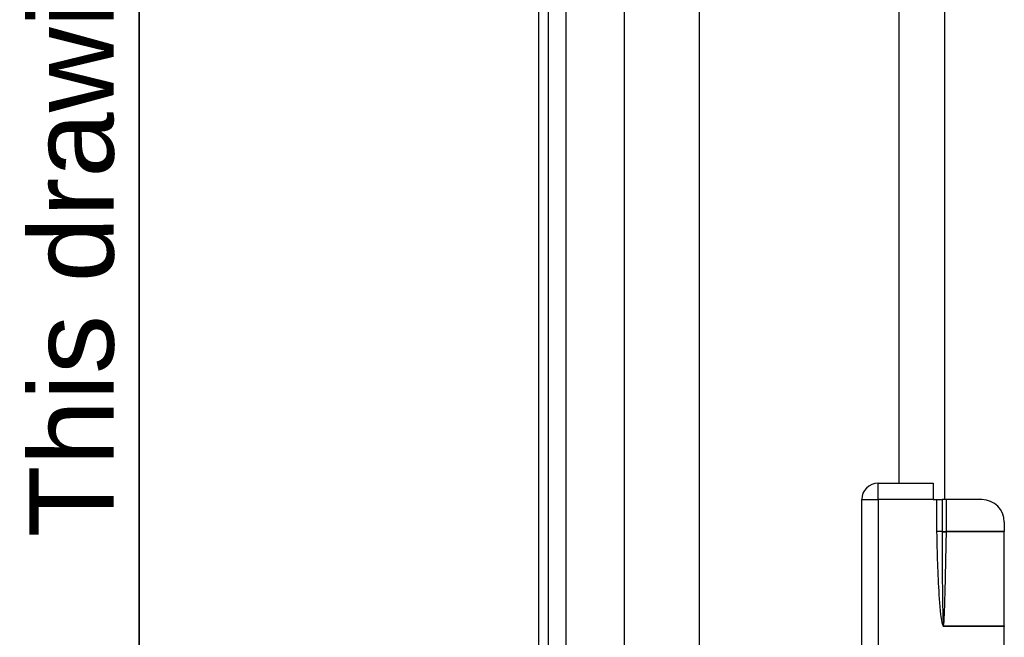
# Model space of a CAD drawing. Header units: inches. Extents: x 0 to 101, y -11 to 66.
# Tile 23 of 118: x 1.64 to 8.02, y 32.23 to 36.24. Entities that reach past the tile are written whole.
import ezdxf

# ---------------------------------------------------------------- set-up
doc = ezdxf.new("R2010")
doc.units = ezdxf.units.IN
doc.header["$LTSCALE"] = 6.067211
doc.header["$MEASUREMENT"] = 0
doc.layers.get('0').update_dxf_attribs({"lineweight": 25})
for name, color, linetype, lineweight in [('Sketch Geometry(ANSI)', 7, 'Continuous', 25), ('Symbols(ANSI)', 7, 'Continuous', 25), ('Visible Edges(ANSI)', 7, 'Continuous', 25), ('Visible Tangent Edges(ANSI)', 7, 'Continuous', 25)]:
    doc.layers.add(name, color=color, linetype=linetype, lineweight=lineweight)
doc.styles.add('Current-ANSI', font='arial.ttf')

# ---------------------------------------------------------------- blocks, each defined once
blk = doc.blocks.new('Borders 10_EXM - B (Inch)')
at = {"layer": 'Sketch Geometry(ANSI)', "linetype": 'Continuous', "lineweight": 35}
blk.add_line((0.3979, 10.5665), (0.3979, 0.2545), dxfattribs=at)
at = {"layer": 'Symbols(ANSI)', "color": 7, "insert": (0.3979, 5.4193), "char_height": 0.09, "attachment_point": 7, "rotation": 90, "style": 'Current-ANSI'}
blk.add_mtext('This drawing is confidential and must not be reproduced or used without the consent of EXM', dxfattribs=at)
at = {"layer": 'Symbols(ANSI)', "color": 7, "style": 'Current-ANSI'}
blk.add_attdef('FILENAME_AND_PATH_001', (5.9016, 10.7181), '', height=0.09, dxfattribs=at)

msp = doc.modelspace()

# ---------------------------------------------------------------- linework, layer by layer
at = {"layer": 'Visible Edges(ANSI)'}
for p, q in [((5.0016, 46.8385), (5.0016, 22.8056)), ((5.0669, 22.8056), (5.0669, 46.8385)), ((5.5584, 28.3336), (5.5584, 41.3105)), ((6.0433, 41.3105), (6.0433, 28.3336)), ((7.6339, 33.1253), (7.6339, 36.5188)), ((7.3392, 33.2312), (7.3392, 36.4128)), ((7.2015, 33.2312), (7.5575, 33.2312)), ((7.5575, 33.2312), (7.5575, 33.1253)), ((7.0956, 29.6419), (7.0956, 33.1253)), ((7.5575, 33.1253), (7.5807, 33.1253)), ((7.5807, 33.1253), (7.6174, 33.1253)), ((7.6448, 33.1253), (7.6174, 33.1253)), ((7.8739, 33.1253), (7.6448, 33.1253)), ((8.0194, 32.9798), (8.0194, 32.9194)), ((8.0194, 32.9194), (8.0194, 32.9176)), ((8.0194, 32.3075), (8.0194, 32.9176)), ((8.0194, 32.3075), (8.0194, 32.3024)), ((8.0194, 30.4647), (8.0194, 32.3024))]:
    msp.add_line(p, q, dxfattribs=at)
for centre, radius, start, end in [((7.2015, 33.1253), 0.1059, 90, 180), ((7.8739, 32.9798), 0.1455, 0, 90)]:
    msp.add_arc(centre, radius, start, end, dxfattribs=at)
at = {"layer": 'Visible Tangent Edges(ANSI)'}
for p, q in [((5.1814, 22.8056), (5.1814, 46.8385)), ((7.2015, 33.1253), (7.2015, 33.2312)), ((7.0956, 33.1253), (7.2015, 33.1253)), ((7.5575, 33.1253), (7.2015, 33.1253)), ((7.2015, 33.1253), (7.2015, 31.5138)), ((7.5807, 33.1253), (7.5807, 32.9194)), ((7.6174, 33.1253), (7.6174, 32.9194)), ((7.6448, 32.9194), (7.6448, 33.1253)), ((7.6174, 32.9194), (7.5807, 32.9194)), ((7.6173, 32.9175), (7.5808, 32.9167)), ((7.6174, 32.9194), (7.6448, 32.9194)), ((7.6174, 32.9194), (7.6174, 32.9193)), ((7.6448, 32.9176), (7.6448, 32.9194)), ((7.6448, 32.9194), (8.0194, 32.9194)), ((8.0194, 32.9176), (7.6448, 32.9176)), ((7.6246, 32.3069), (7.6227, 32.3052)), ((7.6227, 32.3052), (7.6252, 32.3024)), ((7.6246, 32.3069), (7.6252, 32.3024)), ((7.6252, 32.3024), (7.626, 32.3067)), ((8.0194, 32.3024), (7.6252, 32.3024)), ((7.6262, 32.3075), (8.0194, 32.3075))]:
    msp.add_line(p, q, dxfattribs=at)
at = {"layer": 'Visible Tangent Edges(ANSI)', "flags": 128}
for points in [[(7.5807, 32.9194), (7.5807, 32.9193), (7.5807, 32.9192), (7.5807, 32.9191), (7.5807, 32.919), (7.5807, 32.9189), (7.5807, 32.9188), (7.5807, 32.9186), (7.5807, 32.9185), (7.5807, 32.9184), (7.5807, 32.9183), (7.5807, 32.9182), (7.5807, 32.9181), (7.5807, 32.918), (7.5807, 32.9178), (7.5807, 32.9177), (7.5807, 32.9176), (7.5807, 32.9175), (7.5807, 32.9174), (7.5807, 32.9173), (7.5807, 32.9172), (7.5807, 32.917), (7.5807, 32.9169), (7.5808, 32.9168), (7.5808, 32.9167)], [(7.5808, 32.9167), (7.5813, 32.8911), (7.5819, 32.8655), (7.5825, 32.8399), (7.5832, 32.8143), (7.5839, 32.7888), (7.5847, 32.7632), (7.5855, 32.7376), (7.5864, 32.712), (7.5873, 32.6864), (7.5883, 32.6608), (7.5894, 32.6353), (7.5906, 32.6097), (7.5918, 32.5841), (7.5931, 32.5586), (7.5946, 32.533), (7.5961, 32.5075), (7.5978, 32.4819), (7.5997, 32.4563), (7.6018, 32.4308), (7.6041, 32.4053), (7.6068, 32.3798), (7.6101, 32.3545), (7.6145, 32.3292), (7.6227, 32.3052)], [(7.6173, 32.9175), (7.6173, 32.892), (7.6172, 32.8666), (7.6172, 32.8412), (7.6172, 32.8158), (7.6172, 32.7904), (7.6172, 32.765), (7.6172, 32.7396), (7.6173, 32.7142), (7.6174, 32.6888), (7.6175, 32.6634), (7.6176, 32.638), (7.6177, 32.6126), (7.6179, 32.5871), (7.6181, 32.5617), (7.6184, 32.5363), (7.6186, 32.5109), (7.6189, 32.4855), (7.6193, 32.4601), (7.6197, 32.4347), (7.6202, 32.4093), (7.6208, 32.3839), (7.6215, 32.3585), (7.6225, 32.3332), (7.6243, 32.308)], [(7.6174, 32.9193), (7.6174, 32.9192), (7.6174, 32.9192), (7.6174, 32.9191), (7.6174, 32.919), (7.6174, 32.9189), (7.6174, 32.9189), (7.6173, 32.9188), (7.6173, 32.9187), (7.6173, 32.9186), (7.6173, 32.9185), (7.6173, 32.9185), (7.6173, 32.9184), (7.6173, 32.9183), (7.6173, 32.9182), (7.6173, 32.9182), (7.6173, 32.9181), (7.6173, 32.918), (7.6173, 32.9179), (7.6173, 32.9178), (7.6173, 32.9178), (7.6173, 32.9177), (7.6173, 32.9176), (7.6173, 32.9175), (7.6173, 32.9175)], [(7.6262, 32.3075), (7.6289, 32.3327), (7.6303, 32.358), (7.6315, 32.3834), (7.6324, 32.4088), (7.6333, 32.4341), (7.6341, 32.4595), (7.6349, 32.4849), (7.6356, 32.5103), (7.6363, 32.5356), (7.6369, 32.561), (7.6375, 32.5864), (7.6382, 32.6118), (7.6388, 32.6371), (7.6393, 32.6625), (7.6399, 32.6879), (7.6405, 32.7133), (7.641, 32.7387), (7.6416, 32.764), (7.6421, 32.7894), (7.6427, 32.8148), (7.6432, 32.8402), (7.6437, 32.8655), (7.6443, 32.8909), (7.6448, 32.9163)], [(7.6448, 32.9163), (7.6448, 32.9164), (7.6448, 32.9164), (7.6448, 32.9165), (7.6448, 32.9165), (7.6448, 32.9166), (7.6448, 32.9166), (7.6448, 32.9167), (7.6448, 32.9167), (7.6448, 32.9168), (7.6448, 32.9168), (7.6448, 32.9169), (7.6448, 32.917), (7.6448, 32.917), (7.6448, 32.9171), (7.6448, 32.9171), (7.6448, 32.9172), (7.6448, 32.9172), (7.6448, 32.9173), (7.6448, 32.9173), (7.6448, 32.9174), (7.6448, 32.9175), (7.6448, 32.9175), (7.6448, 32.9176), (7.6448, 32.9176)], [(7.6243, 32.308), (7.6244, 32.3079), (7.6244, 32.3079), (7.6244, 32.3078), (7.6244, 32.3078), (7.6244, 32.3077), (7.6244, 32.3077), (7.6244, 32.3077), (7.6244, 32.3076), (7.6244, 32.3076), (7.6244, 32.3075), (7.6244, 32.3075), (7.6244, 32.3074), (7.6244, 32.3074), (7.6245, 32.3073), (7.6245, 32.3073), (7.6245, 32.3073), (7.6245, 32.3072), (7.6245, 32.3072), (7.6245, 32.3071), (7.6245, 32.3071), (7.6245, 32.307), (7.6246, 32.307), (7.6246, 32.3069), (7.6246, 32.3069)], [(7.626, 32.3067), (7.626, 32.3067), (7.626, 32.3068), (7.626, 32.3068), (7.626, 32.3068), (7.626, 32.3069), (7.626, 32.3069), (7.626, 32.3069), (7.626, 32.307), (7.626, 32.307), (7.6261, 32.307), (7.6261, 32.3071), (7.6261, 32.3071), (7.6261, 32.3071), (7.6261, 32.3072), (7.6261, 32.3072), (7.6261, 32.3072), (7.6261, 32.3073), (7.6261, 32.3073), (7.6261, 32.3073), (7.6262, 32.3074), (7.6262, 32.3074), (7.6262, 32.3074), (7.6262, 32.3075), (7.6262, 32.3075)]]:
    msp.add_lwpolyline(points, dxfattribs=at)
at = {"layer": 'Visible Tangent Edges(ANSI)'}
for centre, major_axis, ratio, start_param, end_param in [((7.6448, 32.918), (-0.0364, 0.0008), 0.047619, 0.716525, 1.571786), ((7.6448, 32.9194), (0.0363, -0.0015), 0.047591, 3.857126, 4.714298), ((7.6262, 32.3092), (0.0353, -0.0088), 0.046206, 4.671499, 4.72396), ((7.626, 32.3082), (-0.0361, 0.0047), 0.03992, 1.537251, 1.575997)]:
    msp.add_ellipse(centre, major_axis=major_axis, ratio=ratio, start_param=start_param, end_param=end_param, dxfattribs=at)

# ---------------------------------------------------------------- block references
at = {"xscale": 6.067211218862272, "yscale": 6.067211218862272, "zscale": 6.067211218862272}
msp.add_blockref('Borders 10_EXM - B (Inch)', (0, 0), dxfattribs=at)

doc.saveas('drawing.dxf')
